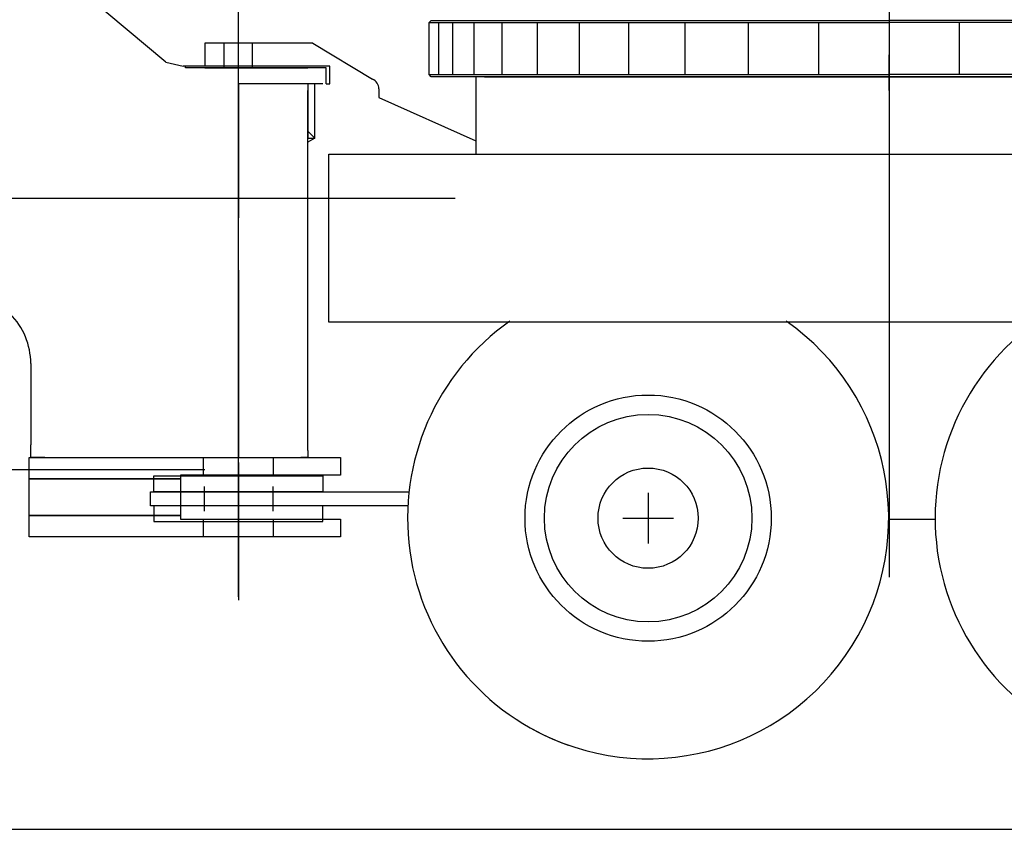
# Model space of a CAD drawing. Extents: x 2355 to 145802, y 9919 to 95870.
# Tile 51 of 60: x 132108 to 134908, y 9960 to 12262. Entities that reach past the tile are written whole.
import ezdxf

# ---------------------------------------------------------------- set-up
doc = ezdxf.new("R2010")
doc.units = 0
doc.header["$LTSCALE"] = 87.5
doc.linetypes.add('CENTER', pattern=[50.5, 30, -9, 2.5, -9])
doc.linetypes.add('HIDDEN', pattern=[12.6, 8.4, -4.2])
doc.layers.get('0').update_dxf_attribs({"linetype": 'CONTINUOUS'})
doc.layers.add('11', color=7, linetype='CONTINUOUS')

# ---------------------------------------------------------------- blocks, each defined once
blk = doc.blocks.new('*G144')
at = {"layer": '11', "color": 7, "linetype": 'CONTINUOUS'}
for p, q in [((133895.000611, 10916.568515), (133895.000611, 10772.568515)), ((133823.000611, 10844.568515), (133967.000611, 10844.568515))]:
    blk.add_line(p, q, dxfattribs=at)
blk = doc.blocks.new('*G141')
at = {"layer": '11', "color": 7, "linetype": 'CONTINUOUS'}
for p, q in [((132523.7, 12140.9), (132074.3, 12518)), ((132942.1, 12194.6), (132635, 12194.6)), ((132635, 12194.6), (132635, 12129.7)), ((132942.1, 12194.6), (133111.4, 12092.5)), ((134580, 12060.6), (134580, 12161.9)), ((132523.7, 12140.9), (132572.5, 12129.7)), ((132580, 12129.7), (132572.5, 12129.7)), ((132580, 12124.6), (132580, 12129.7)), ((132980, 12124.6), (132580, 12124.6)), ((132635, 12124.6), (132927.7, 12124.6)), ((132980, 12079.7), (132980, 12124.6)), ((135755, 12099.6), (133405, 12099.6)), ((133405, 12099.6), (133405, 11879.6)), ((133430, 12099.6), (135730, 12099.6)), ((134645.3, 12099.6), (134506, 12099.6)), ((132761.4, 12079.7), (132730, 12079.7)), ((132730, 12079.7), (132730, 11698.1)), ((132730, 11698.1), (132730, 12079.7)), ((132907.8, 12079.7), (132761.4, 12079.7)), ((132970.1, 12079.7), (132907.8, 12079.7)), ((132927.5, 12079.7), (132927.5, 11924.6)), ((132947.5, 12079.7), (132927.5, 12079.7)), ((132947.5, 11924.6), (132947.5, 12079.7)), ((132927.5, 11036.4), (132927.5, 12060)), ((133129.6, 12064.9), (133129.6, 12040)), ((133129.6, 12040), (133405, 11917.6)), ((132927.5, 11913.8), (132927.5, 11944.6)), ((132927.5, 11944.6), (132947.5, 11924.6)), ((132947.5, 11924.6), (132927.5, 11913.8)), ((132927.5, 11924.6), (132947.5, 11924.6)), ((132987, 11401.7), (132987, 11879.6)), ((132987, 11879.6), (136215.4, 11879.6)), ((133405, 11879.6), (135755, 11879.6)), ((131320.4, 11754.2), (133346.1, 11754.2)), ((132730, 11549.1), (132730, 11016.7)), ((132730, 11016.7), (132730, 11549.1)), ((136215.4, 11401.7), (132987, 11401.7)), ((132139.6, 11283.9), (132139.6, 11052.8)), ((132139.6, 11016.7), (132139.6, 11052.8)), ((132927.5, 11036.4), (132927.5, 11016.7)), ((132135, 11016.7), (133020, 11016.7)), ((132135, 10956.7), (132135, 11016.7)), ((132179.7, 11016.7), (132139.6, 11016.7)), ((132179.7, 11016.7), (132730, 11016.7)), ((132730, 11016.7), (132907.8, 11016.7)), ((132927.5, 11016.7), (132907.8, 11016.7)), ((133020, 11016.7), (133020, 10966.7)), ((131949.6, 10983.3), (132635, 10983.3)), ((132135, 10861.7), (132135, 10956.7)), ((132135, 10956.7), (132565, 10956.7)), ((132565, 10956.7), (132135, 10956.7)), ((132490, 10919.6), (132490, 10964.6)), ((132490, 10964.6), (132970, 10964.6)), ((133020, 10966.7), (132565, 10966.7)), ((132565, 10966.7), (132565, 10956.7)), ((132565, 10956.7), (132565, 10851.7)), ((132970, 10964.6), (132970, 10919.6)), ((132480, 10879.6), (132480, 10919.6)), ((132480, 10919.6), (133215.1, 10919.6)), ((132970, 10919.6), (132490, 10919.6)), ((133131.9, 10879.6), (132480, 10879.6)), ((132970, 10879.6), (132490, 10879.6)), ((132490, 10879.6), (132490, 10834.6)), ((132970, 10834.6), (132970, 10879.6)), ((133211.9, 10879.6), (133131.9, 10879.6)), ((132135, 10851.7), (132135, 10861.7)), ((132565, 10851.7), (132135, 10851.7)), ((132135, 10841.7), (132135, 10851.7)), ((132135, 10851.7), (132565, 10851.7)), ((132135, 10791.7), (132135, 10841.7)), ((132565, 10851.7), (132565, 10841.7)), ((132565, 10841.7), (133020, 10841.7)), ((133020, 10841.7), (133020, 10791.7)), ((134580, 10841.7), (134711, 10841.7)), ((132490, 10834.6), (132970, 10834.6)), ((133020, 10791.7), (132135, 10791.7)), ((128646.9, 9960), (145801.8, 9960))]:
    blk.add_line(p, q, dxfattribs=at)
at = {"layer": '11', "color": 7, "linetype": 'CENTER'}
for p, q in [((132730, 10744.1), (132730, 12452.1)), ((132730, 10620.7), (132730, 12228.1)), ((132990, 12129.7), (132580, 12129.7)), ((132990, 12079.7), (132990, 12129.7)), ((134580, 12130), (134580, 10677)), ((132980, 12079.7), (132990, 12079.7)), ((132730, 11002.4), (132730, 10611.2))]:
    blk.add_line(p, q, dxfattribs=at)
at = {"layer": '11', "color": 7, "linetype": 'HIDDEN'}
for p, q in [((132690, 12124.6), (132690, 12194.6)), ((132770, 12124.6), (132770, 12194.6)), ((132630, 11016.7), (132630, 10966.7)), ((132830, 10966.7), (132830, 11016.7)), ((132632.5, 10934.6), (132632.5, 10864.6)), ((132827.5, 10934.6), (132827.5, 10864.6)), ((132630, 10841.7), (132630, 10791.7)), ((132830, 10791.7), (132830, 10841.7))]:
    blk.add_line(p, q, dxfattribs=at)
at = {"layer": '11', "color": 7, "linetype": 'CONTINUOUS'}
for radius in [350, 295, 142.5]:
    blk.add_circle((133895, 10844.6), radius, dxfattribs=at)
for centre, radius, start, end in [((133099.6, 12064.9), 30, 0.0122, 66.8242), ((131939.6, 11283.9), 200, 0.0012, 44.8886), ((133895, 10844.6), 684, 125.0461, -109.439), ((133895, 10844.6), 684, -118.9731, 54.9587), ((135395, 10844.6), 684, 125.046, -109.4388)]:
    blk.add_arc(centre, radius, start, end, dxfattribs=at)
at = {"color": 7, "linetype": 'CONTINUOUS'}
blk.add_blockref('*G144', (0, 0), dxfattribs=at)
blk = doc.blocks.new('*G151')
at = {"layer": '11', "color": 7, "linetype": 'CENTER'}
blk.add_line((134580.000001, 12301.566806), (134580.000001, 12034.568515), dxfattribs=at)
at = {"layer": '11', "color": 7, "linetype": 'CONTINUOUS'}
for p, q in [((133271.998292, 12253.568759), (133277.998048, 12259.568515)), ((133271.998292, 12105.56766), (133271.998292, 12253.568759)), ((133271.998292, 12253.568759), (134580.000001, 12253.568759)), ((133277.998048, 12259.568515), (134580.000001, 12259.568515)), ((133299.99817, 12105.56766), (133299.99817, 12253.568759)), ((133339.99756, 12105.56766), (133339.99756, 12253.568759)), ((133399.99817, 12105.56766), (133399.99817, 12253.568759)), ((133480.000001, 12105.56766), (133480.000001, 12253.568759)), ((133579.996949, 12105.56766), (133579.996949, 12253.568759)), ((133699.99817, 12105.56766), (133699.99817, 12253.568759)), ((133839.99756, 12105.56766), (133839.99756, 12253.568759)), ((133999.99817, 12105.56766), (133999.99817, 12253.568759)), ((134179.996949, 12105.56766), (134179.996949, 12253.568759)), ((134380.000001, 12105.56766), (134380.000001, 12253.568759)), ((135653.248292, 12259.568515), (134580.000001, 12259.568515)), ((135653.248292, 12253.568759), (134580.000001, 12253.568759)), ((134779.996949, 12105.56766), (134779.996949, 12253.568759)), ((133277.998048, 12099.567905), (133271.998292, 12105.56766)), ((133271.998292, 12105.56766), (134580.000001, 12105.56766)), ((134580.000001, 12099.567905), (133277.998048, 12099.567905)), ((135775.825196, 12105.56766), (134580.000001, 12105.56766)), ((134580.000001, 12099.567905), (135634.171754, 12099.567905))]:
    blk.add_line(p, q, dxfattribs=at)

msp = doc.modelspace()

# ---------------------------------------------------------------- block references
at = {"layer": '11', "color": 7, "linetype": 'CONTINUOUS'}
for name in ['*G151', '*G141']:
    msp.add_blockref(name, (0, 0), dxfattribs=at)

doc.saveas('drawing.dxf')
